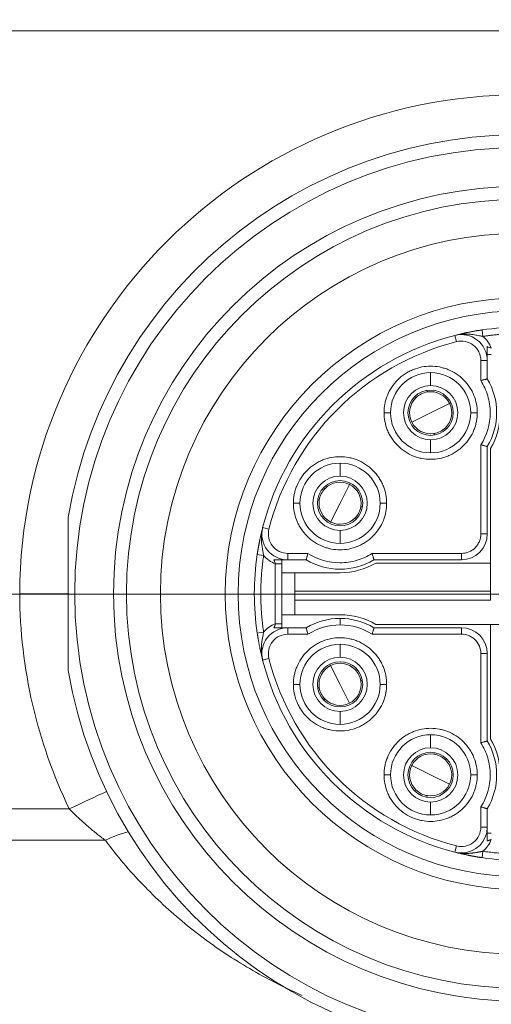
# Model space of a CAD drawing. Header units: millimetres. Extents: x 4 to 836, y 3 to 589.
# Tile 73 of 93: x 656.28 to 663.57, y 281.36 to 296.58. Entities that reach past the tile are written whole.
import ezdxf

# ---------------------------------------------------------------- set-up
doc = ezdxf.new("R2010")
doc.units = ezdxf.units.MM
doc.layers.add('1', color=7, linetype='Continuous', true_color=0xffffff)
doc.styles.add('ideas_simplex', font='simplex.shx')
doc.dimstyles.get("Standard").update_dxf_attribs({"dimtxt": 0.18, "dimasz": 0.18, "dimexe": 0.18, "dimexo": 0.0625, "dimgap": 0.09, "dimtad": 0, "dimtih": 1, "dimtoh": 1, "dimdec": 4, "dimzin": 0, "dimdsep": 46, "dimtxsty": 'Standard', "dimcen": 0.09, "dimadec": 0, "dimazin": 0, "dimtfac": 1, "dimtdec": 4, "dimtofl": 0, "dimtmove": 0, "dimatfit": 3, "dimfxl": 1, "dimtolj": 1, "dimtzin": 0, "dimarcsym": 0})

# ---------------------------------------------------------------- blocks, each defined once
blk = doc.blocks.new('_U4')
at = {"layer": '1', "color": 152, "lineweight": 13}
for p, q in [((647.53209, 368.0743), (622.796018, 368.0743)), ((682.020506, 287.698936), (622.796018, 287.698936))]:
    blk.add_line(p, q, dxfattribs=at)
at = {"layer": '1', "color": 27, "lineweight": 13}
blk.add_line((624.796018, 368.0743), (624.796018, 287.698936), dxfattribs=at)
at = {"layer": '1', "color": 87, "lineweight": 25}
for p, q in [((623.296018, 336.474118), (617.671018, 336.474118)), ((617.671018, 336.474118), (617.671018, 334.974118)), ((623.296018, 334.974118), (623.296018, 336.474118)), ((617.671018, 320.799118), (617.671018, 319.299118)), ((623.296018, 319.299118), (623.296018, 320.799118)), ((617.671018, 319.299118), (623.296018, 319.299118))]:
    blk.add_line(p, q, dxfattribs=at)
at = {"layer": '1', "color": 27, "lineweight": 18}
for points in [[(624.796018, 368.0743), (625.324999, 365.074302), (624.267037, 365.074298)], [(624.796018, 287.698936), (624.267037, 290.698934), (625.324999, 290.698938)]]:
    blk.add_solid(points, dxfattribs=at)
at = {"layer": '1', "color": 87, "linetype": 'Continuous', "lineweight": 25, "char_height": 3, "attachment_point": 7, "rotation": 90, "line_spacing_factor": 1.204819, "style": 'ideas_simplex'}
for s, insert in [('\\W1.1559;3.164', (623.142518, 320.746618)), ('\\W1.1919;80,4', (615.830018, 322.231618))]:
    blk.add_mtext(s, dxfattribs=dict(at, insert=insert))

msp = doc.modelspace()

# ---------------------------------------------------------------- linework, layer by layer
at = {"layer": '1', "color": 27, "linetype": 'Continuous', "lineweight": 18}
msp.add_line((656.085, 296.41), (692.478, 296.41), dxfattribs=at)
at = {"layer": '1', "color": 163, "linetype": 'Continuous', "lineweight": 13}
for p, q in [((663.106, 291.72), (663.106, 291.715)), ((663.007, 291.703), (663.032, 291.606)), ((663.406, 291.003), (663.406, 291.315)), ((663.506, 291.315), (663.406, 291.315)), ((662.631, 290.927), (662.631, 291.127)), ((661.911, 290.507), (662.011, 290.507)), ((663.351, 290.507), (663.251, 290.507)), ((662.631, 290.087), (662.631, 289.887)), ((663.406, 288.632), (663.406, 290.011)), ((661.231, 289.527), (661.231, 289.727)), ((660.511, 289.107), (660.611, 289.107)), ((661.951, 289.107), (661.851, 289.107)), ((660.035, 288.731), (660.132, 288.707)), ((661.231, 288.687), (661.231, 288.487)), ((663.406, 288.632), (663.506, 288.632)), ((660.423, 288.232), (660.423, 288.332)), ((660.423, 288.332), (660.735, 288.332)), ((661.727, 288.332), (663.106, 288.332)), ((663.106, 288.232), (663.106, 288.332)), ((660.231, 287.244), (660.231, 288.17)), ((661.231, 287.327), (661.231, 287.227)), ((660.423, 287.182), (660.423, 287.082)), ((663.106, 287.082), (663.106, 287.182)), ((660.735, 287.082), (660.423, 287.082)), ((663.106, 287.082), (661.727, 287.082)), ((661.231, 286.727), (661.231, 286.927)), ((660.035, 286.683), (660.132, 286.708)), ((663.406, 285.403), (663.406, 286.782)), ((663.506, 286.782), (663.406, 286.782)), ((660.511, 286.307), (660.611, 286.307)), ((661.951, 286.307), (661.851, 286.307)), ((661.231, 285.887), (661.231, 285.687)), ((662.631, 285.327), (662.631, 285.527)), ((661.911, 284.907), (662.011, 284.907)), ((663.351, 284.907), (663.251, 284.907)), ((662.631, 284.487), (662.631, 284.287)), ((663.406, 284.099), (663.406, 284.411)), ((663.506, 284.099), (663.406, 284.099)), ((663.007, 283.711), (663.032, 283.808))]:
    msp.add_line(p, q, dxfattribs=at)
at = {"layer": '1', "color": 163, "linetype": 'Continuous', "lineweight": 18}
for p, q in [((663.439, 291.688), (663.425, 291.787)), ((663.506, 291.031), (663.506, 291.315)), ((663.506, 288.632), (663.506, 289.983)), ((659.951, 288.314), (660.05, 288.299)), ((660.423, 288.232), (660.707, 288.232)), ((661.755, 288.232), (663.106, 288.232)), ((660.231, 288.17), (660.331, 288.17)), ((660.331, 287.244), (660.331, 288.17)), ((660.231, 287.244), (660.331, 287.244)), ((660.707, 287.182), (660.423, 287.182)), ((663.106, 287.182), (661.755, 287.182)), ((659.951, 287.1), (660.05, 287.115)), ((663.506, 285.431), (663.506, 286.782)), ((663.506, 284.099), (663.506, 284.383)), ((663.425, 283.627), (663.439, 283.726))]:
    msp.add_line(p, q, dxfattribs=at)
at = {"layer": '1', "color": 30, "linetype": 'Continuous', "lineweight": 13}
for p, q in [((662.631, 290.507), (662.922, 290.652)), ((662.631, 290.507), (662.341, 290.362)), ((661.231, 289.107), (661.377, 289.398)), ((661.231, 289.107), (661.086, 288.816)), ((661.231, 286.307), (661.086, 286.598)), ((661.231, 286.307), (661.377, 286.016)), ((662.631, 284.907), (662.341, 285.052)), ((662.631, 284.907), (662.922, 284.762))]:
    msp.add_line(p, q, dxfattribs=at)
at = {"layer": '1', "color": 30, "linetype": 'Continuous', "lineweight": 18}
for p, q in [((662.922, 290.652), (662.944, 290.664)), ((661.377, 289.398), (661.388, 289.42)), ((661.086, 286.598), (661.075, 286.62)), ((662.341, 285.052), (662.318, 285.064))]:
    msp.add_line(p, q, dxfattribs=at)
at = {"layer": '1', "color": 4, "linetype": 'Continuous', "lineweight": 18}
for p, q in [((663.556, 289.952), (663.556, 287.607)), ((661.786, 288.182), (663.556, 288.182)), ((660.531, 288.032), (660.331, 288.032)), ((660.531, 287.747), (660.531, 288.032)), ((660.531, 288.032), (661.231, 288.032)), ((663.556, 287.747), (660.531, 287.747)), ((660.531, 287.747), (660.531, 287.607)), ((660.531, 287.607), (663.556, 287.607)), ((660.531, 287.607), (660.531, 287.382)), ((660.331, 287.382), (660.531, 287.382)), ((660.531, 287.382), (661.231, 287.382)), ((661.786, 287.232), (664.131, 287.232)), ((663.556, 285.462), (663.556, 287.232))]:
    msp.add_line(p, q, dxfattribs=at)
at = {"layer": '1', "color": 27, "linetype": 'Continuous', "lineweight": 13}
for p, q in [((655.897, 284.381), (657.048, 284.381)), ((657.605, 283.895), (655.906, 283.895))]:
    msp.add_line(p, q, dxfattribs=at)
msp.add_circle((664.031, 287.707), 6.9, dxfattribs=at)
at = {"layer": '1', "color": 27, "linetype": 'Continuous', "lineweight": 18}
for radius in [6.3, 6.1, 5.575, 4.575, 4.375]:
    msp.add_circle((664.031, 287.707), radius, dxfattribs=at)
at = {"layer": '1', "color": 27, "linetype": 'Continuous', "lineweight": 13}
for centre, start, end in [((664.031, 287.672), 0.258, 179.742), ((664.031, 287.742), 180.258, 205.7018)]:
    msp.add_arc(centre, 7.75, start, end, dxfattribs=at)
at = {"layer": '1', "color": 27, "linetype": 'Continuous', "lineweight": 18}
msp.add_arc((664.031, 287.707), 7.1, 189.6276, 170.3724, dxfattribs=at)
at = {"layer": '1', "color": 163, "linetype": 'Continuous', "lineweight": 18}
for centre, radius, start, end in [((664.031, 287.707), 4.125, 90, 98.4568), ((664.031, 287.707), 4.125, 104.3782, 165.6218), ((663.106, 291.315), 0.4, 360, 104.3782), ((662.631, 290.507), 0.62, 90, 180), ((662.631, 290.507), 0.62, 0, 90), ((662.631, 290.507), 1.02, 329.0753, 30.9247), ((662.631, 290.507), 0.42, 90, 270), ((662.631, 290.507), 0.35, 90, 270), ((662.631, 290.507), 0.42, 270, 90), ((662.631, 290.507), 0.35, 270, 90), ((662.631, 290.507), 0.62, 180, 270), ((662.631, 290.507), 0.62, 270, 0), ((661.231, 289.107), 0.62, 90, 180), ((661.231, 289.107), 0.62, 0, 90), ((661.231, 289.107), 0.42, 90, 270), ((661.231, 289.107), 0.35, 90, 270), ((661.231, 289.107), 0.42, 270, 90), ((661.231, 289.107), 0.35, 270, 90), ((661.231, 289.107), 0.62, 180, 270), ((661.231, 289.107), 0.62, 270, 0), ((660.423, 288.632), 0.4, 165.6218, 270), ((663.106, 288.632), 0.4, 270, 360), ((664.031, 287.707), 4.125, 171.5432, 188.4568), ((661.231, 289.107), 1.02, 239.0753, 300.9247), ((661.231, 286.307), 1.02, 90, 120.9247), ((661.231, 286.307), 1.02, 59.0753, 90), ((660.423, 286.782), 0.4, 90, 194.3782), ((663.106, 286.782), 0.4, 360, 90), ((661.231, 286.307), 0.62, 90, 180), ((661.231, 286.307), 0.62, 0, 90), ((661.231, 286.307), 0.42, 90, 270), ((661.231, 286.307), 0.42, 270, 90), ((664.031, 287.707), 4.125, 194.3782, 255.6218), ((661.231, 286.307), 0.35, 90, 270), ((661.231, 286.307), 0.35, 270, 90), ((661.231, 286.307), 0.62, 180, 270), ((661.231, 286.307), 0.62, 270, 0), ((662.631, 284.907), 0.62, 90, 180), ((662.631, 284.907), 0.62, 0, 90), ((662.631, 284.907), 0.42, 90, 270), ((662.631, 284.907), 0.42, 270, 90), ((662.631, 284.907), 1.02, 329.0753, 30.9247), ((662.631, 284.907), 0.35, 90, 270), ((662.631, 284.907), 0.35, 270, 90), ((662.631, 284.907), 0.62, 180, 270), ((662.631, 284.907), 0.62, 270, 0), ((663.106, 284.099), 0.4, 270, 360), ((663.106, 284.099), 0.4, 255.6218, 270), ((664.031, 287.707), 4.125, 261.5432, 270)]:
    msp.add_arc(centre, radius, start, end, dxfattribs=at)
at = {"layer": '1', "color": 163, "linetype": 'Continuous', "lineweight": 13}
for centre, radius, start, end in [((664.031, 287.707), 4.025, 104.3782, 165.6218), ((663.106, 291.315), 0.3, 360, 104.3782), ((660.423, 286.782), 0.3, 90, 194.3782), ((664.031, 287.707), 4.025, 194.3782, 255.6218)]:
    msp.add_arc(centre, radius, start, end, dxfattribs=at)
at = {"layer": '1', "color": 30, "linetype": 'Continuous', "lineweight": 18}
for centre, start, end in [((662.631, 290.507), 98.6448, 134.4853), ((662.631, 290.507), 26.5651, 98.6448), ((662.631, 290.507), 134.4853, 206.5651), ((662.631, 290.507), 314.4853, 26.5651), ((662.631, 290.507), 206.5651, 278.6448), ((662.631, 290.507), 278.6448, 314.4853), ((661.231, 289.107), 135.5147, 171.3552), ((661.231, 289.107), 63.4349, 135.5147), ((661.231, 289.107), 351.3552, 63.4349), ((661.231, 289.107), 171.3552, 243.4349), ((661.231, 289.107), 315.5147, 351.3552), ((661.231, 289.107), 243.4349, 315.5147), ((661.231, 286.307), 116.5651, 188.6448), ((661.231, 286.307), 44.4853, 116.5651), ((661.231, 286.307), 8.6448, 44.4853), ((661.231, 286.307), 188.6448, 224.4853), ((661.231, 286.307), 296.5651, 8.6448), ((661.231, 286.307), 224.4853, 296.5651), ((662.631, 284.907), 81.3552, 153.4349), ((662.631, 284.907), 45.5147, 81.3552), ((662.631, 284.907), 153.4349, 225.5147), ((662.631, 284.907), 333.4349, 45.5147), ((662.631, 284.907), 261.3552, 333.4349), ((662.631, 284.907), 225.5147, 261.3552)]:
    msp.add_arc(centre, 0.325, start, end, dxfattribs=at)
at = {"layer": '1', "color": 4, "linetype": 'Continuous', "lineweight": 18}
for centre, start, end in [((662.606, 290.507), 329.7274, 360), ((661.231, 289.132), 270, 300.2726), ((661.231, 286.282), 59.7274, 90), ((662.606, 284.907), 360, 30.2726)]:
    msp.add_arc(centre, 1.1, start, end, dxfattribs=at)
at = {"layer": '1', "color": 27, "linetype": 'Continuous', "lineweight": 13}
for centre, major_axis, ratio, start_param, end_param in [((657.048, 284.346), (-0.901, -0.434), 0.03145, 4.004741, 4.697253), ((657.605, 283.375), (0.829, 0.559), 0.4511, 0.852454, 1.275562)]:
    msp.add_ellipse(centre, major_axis=major_axis, ratio=ratio, start_param=start_param, end_param=end_param, dxfattribs=at)
at = {"layer": '1', "color": 163, "linetype": 'Continuous', "lineweight": 18}
for points, knots in [([(663.007, 291.703), (663.014, 291.705), (663.028, 291.708), (663.05, 291.714), (663.07, 291.718), (663.089, 291.723), (663.108, 291.727), (663.125, 291.731), (663.142, 291.735), (663.157, 291.738), (663.172, 291.742), (663.186, 291.745), (663.202, 291.748), (663.219, 291.751), (663.238, 291.755), (663.258, 291.759), (663.277, 291.762), (663.296, 291.766), (663.315, 291.769), (663.333, 291.773), (663.352, 291.776), (663.37, 291.779), (663.389, 291.782), (663.407, 291.784), (663.419, 291.786), (663.425, 291.787)], [0, 0, 0, 0, 0.059317, 0.115844, 0.169584, 0.220541, 0.268722, 0.314133, 0.356781, 0.396676, 0.43383, 0.468256, 0.499972, 0.546812, 0.592509, 0.637114, 0.680683, 0.723276, 0.764957, 0.805793, 0.845858, 0.885228, 0.923985, 0.962213, 1, 1, 1, 1]), ([(663.106, 291.72), (663.106, 291.72), (663.106, 291.72), (663.106, 291.72), (663.106, 291.72), (663.107, 291.72), (663.107, 291.72), (663.108, 291.72), (663.11, 291.72), (663.113, 291.72), (663.12, 291.721), (663.134, 291.722), (663.161, 291.723), (663.194, 291.722), (663.23, 291.721), (663.259, 291.718), (663.291, 291.714), (663.327, 291.709), (663.366, 291.702), (663.397, 291.696), (663.419, 291.692), (663.429, 291.69), (663.434, 291.689), (663.437, 291.689), (663.439, 291.688), (663.439, 291.688)], [0, 0, 0, 0, 0.000142, 0.000283, 0.000567, 0.001134, 0.002267, 0.004533, 0.009062, 0.018107, 0.036142, 0.071991, 0.142847, 0.281165, 0.376962, 0.46416, 0.543496, 0.66676, 0.784155, 0.895314, 0.948474, 0.974441, 0.987272, 0.993649, 1, 1, 1, 1]), ([(663.506, 291.529), (663.506, 291.491), (663.506, 291.455), (663.506, 291.402), (663.506, 291.385), (663.506, 291.35), (663.506, 291.333), (663.506, 291.315)], [0, 0, 0, 0, 0.5, 0.5, 0.75, 0.75, 1, 1, 1, 1]), ([(663.406, 291.003), (663.413, 291.005), (663.419, 291.007), (663.432, 291.01), (663.438, 291.012), (663.45, 291.015), (663.456, 291.017), (663.467, 291.02), (663.472, 291.022), (663.481, 291.024), (663.485, 291.025), (663.493, 291.027), (663.496, 291.028), (663.501, 291.03), (663.503, 291.03), (663.506, 291.031), (663.506, 291.031), (663.506, 291.031)], [0, 0, 0, 0, 0.12517, 0.12517, 0.25034, 0.25034, 0.37551, 0.37551, 0.500679, 0.500679, 0.625849, 0.625849, 0.751019, 0.751019, 0.876189, 0.876189, 1, 1, 1, 1]), ([(663.406, 290.011), (663.413, 290.009), (663.419, 290.008), (663.432, 290.004), (663.438, 290.002), (663.45, 289.999), (663.456, 289.997), (663.467, 289.994), (663.472, 289.992), (663.481, 289.99), (663.485, 289.989), (663.493, 289.987), (663.496, 289.986), (663.501, 289.984), (663.503, 289.984), (663.506, 289.983), (663.506, 289.983), (663.506, 289.983)], [0, 0, 0, 0, 0.12517, 0.12517, 0.25034, 0.25034, 0.37551, 0.37551, 0.500679, 0.500679, 0.625849, 0.625849, 0.751019, 0.751019, 0.876189, 0.876189, 1, 1, 1, 1]), ([(659.951, 288.314), (659.952, 288.317), (659.953, 288.323), (659.954, 288.333), (659.956, 288.343), (659.957, 288.353), (659.959, 288.363), (659.96, 288.373), (659.962, 288.383), (659.964, 288.393), (659.965, 288.403), (659.967, 288.413), (659.969, 288.423), (659.971, 288.434), (659.973, 288.444), (659.974, 288.454), (659.976, 288.465), (659.978, 288.475), (659.98, 288.486), (659.982, 288.496), (659.985, 288.507), (659.987, 288.517), (659.989, 288.528), (659.992, 288.542), (659.995, 288.561), (660, 288.584), (660.006, 288.609), (660.012, 288.636), (660.019, 288.666), (660.027, 288.698), (660.033, 288.72), (660.035, 288.731)], [0, 0, 0, 0, 0.020548, 0.041216, 0.062019, 0.082972, 0.104088, 0.125381, 0.146866, 0.168555, 0.19046, 0.212594, 0.23497, 0.257598, 0.28049, 0.303656, 0.327108, 0.350855, 0.374907, 0.399274, 0.423963, 0.448985, 0.474347, 0.500057, 0.551029, 0.608744, 0.673259, 0.744616, 0.822843, 0.907966, 1, 1, 1, 1]), ([(660.05, 288.299), (660.039, 288.356), (660.026, 288.422), (660.015, 288.542), (660.014, 288.593), (660.02, 288.645)], [0, 0, 0, 0, 0.60877, 0.60877, 1, 1, 1, 1]), ([(660.209, 288.232), (660.247, 288.232), (660.283, 288.232), (660.336, 288.232), (660.354, 288.232), (660.388, 288.232), (660.406, 288.232), (660.423, 288.232)], [0, 0, 0, 0, 0.5, 0.5, 0.75, 0.75, 1, 1, 1, 1]), ([(660.735, 288.332), (660.734, 288.326), (660.732, 288.319), (660.728, 288.307), (660.726, 288.3), (660.723, 288.288), (660.721, 288.283), (660.718, 288.272), (660.717, 288.267), (660.714, 288.257), (660.713, 288.253), (660.711, 288.246), (660.71, 288.242), (660.709, 288.237), (660.708, 288.235), (660.707, 288.233), (660.707, 288.232), (660.707, 288.232)], [0, 0, 0, 0, 0.12517, 0.12517, 0.25034, 0.25034, 0.37551, 0.37551, 0.500679, 0.500679, 0.625849, 0.625849, 0.751019, 0.751019, 0.876189, 0.876189, 1, 1, 1, 1]), ([(661.755, 288.232), (661.755, 288.232), (661.755, 288.233), (661.755, 288.235), (661.754, 288.237), (661.753, 288.242), (661.752, 288.246), (661.75, 288.253), (661.748, 288.257), (661.746, 288.267), (661.744, 288.272), (661.741, 288.283), (661.74, 288.288), (661.736, 288.3), (661.734, 288.307), (661.731, 288.319), (661.729, 288.326), (661.727, 288.332)], [0, 0, 0, 0, 0.120316, 0.120316, 0.245985, 0.245985, 0.371654, 0.371654, 0.497324, 0.497324, 0.622993, 0.622993, 0.748662, 0.748662, 0.874331, 0.874331, 1, 1, 1, 1]), ([(660.209, 287.182), (660.247, 287.182), (660.283, 287.182), (660.336, 287.182), (660.354, 287.182), (660.388, 287.182), (660.406, 287.182), (660.423, 287.182)], [0, 0, 0, 0, 0.5, 0.5, 0.75, 0.75, 1, 1, 1, 1]), ([(660.735, 287.082), (660.734, 287.088), (660.732, 287.095), (660.728, 287.108), (660.726, 287.114), (660.723, 287.126), (660.721, 287.131), (660.718, 287.142), (660.717, 287.147), (660.714, 287.157), (660.713, 287.161), (660.711, 287.168), (660.71, 287.172), (660.709, 287.177), (660.708, 287.179), (660.707, 287.181), (660.707, 287.182), (660.707, 287.182)], [0, 0, 0, 0, 0.125169, 0.125169, 0.250337, 0.250337, 0.375506, 0.375506, 0.500675, 0.500675, 0.625843, 0.625843, 0.751012, 0.751012, 0.876181, 0.876181, 1, 1, 1, 1]), ([(661.727, 287.082), (661.729, 287.088), (661.731, 287.095), (661.734, 287.108), (661.736, 287.114), (661.74, 287.126), (661.741, 287.131), (661.744, 287.142), (661.746, 287.147), (661.748, 287.157), (661.75, 287.161), (661.752, 287.168), (661.753, 287.172), (661.754, 287.177), (661.755, 287.179), (661.755, 287.181), (661.755, 287.182), (661.755, 287.182)], [0, 0, 0, 0, 0.125168, 0.125168, 0.250336, 0.250336, 0.375504, 0.375504, 0.500672, 0.500672, 0.62584, 0.62584, 0.751008, 0.751008, 0.876177, 0.876177, 1, 1, 1, 1]), ([(660.035, 286.683), (660.034, 286.69), (660.03, 286.704), (660.025, 286.725), (660.02, 286.746), (660.015, 286.765), (660.011, 286.783), (660.007, 286.801), (660.003, 286.817), (660, 286.833), (659.997, 286.848), (659.994, 286.862), (659.991, 286.877), (659.987, 286.895), (659.983, 286.914), (659.979, 286.933), (659.976, 286.953), (659.972, 286.972), (659.969, 286.99), (659.966, 287.009), (659.963, 287.028), (659.96, 287.046), (659.957, 287.064), (659.954, 287.082), (659.952, 287.094), (659.951, 287.1)], [0, 0, 0, 0, 0.059317, 0.115844, 0.169584, 0.220541, 0.268722, 0.314133, 0.356781, 0.396676, 0.43383, 0.468256, 0.499972, 0.546812, 0.592509, 0.637114, 0.680683, 0.723276, 0.764957, 0.805793, 0.845858, 0.885228, 0.923985, 0.962213, 1, 1, 1, 1]), ([(660.035, 286.683), (660.015, 286.763), (660.012, 286.845), (660.025, 286.991), (660.039, 287.057), (660.05, 287.115)], [0, 0, 0, 0, 0.5, 0.5, 1, 1, 1, 1]), ([(663.406, 285.403), (663.413, 285.405), (663.419, 285.407), (663.432, 285.41), (663.438, 285.412), (663.45, 285.415), (663.456, 285.417), (663.467, 285.42), (663.472, 285.422), (663.481, 285.424), (663.485, 285.425), (663.493, 285.427), (663.496, 285.428), (663.501, 285.43), (663.503, 285.43), (663.506, 285.431), (663.506, 285.431), (663.506, 285.431)], [0, 0, 0, 0, 0.12517, 0.12517, 0.25034, 0.25034, 0.37551, 0.37551, 0.500679, 0.500679, 0.625849, 0.625849, 0.751019, 0.751019, 0.876189, 0.876189, 1, 1, 1, 1]), ([(663.406, 284.411), (663.413, 284.409), (663.419, 284.408), (663.432, 284.404), (663.438, 284.402), (663.45, 284.399), (663.456, 284.397), (663.467, 284.394), (663.472, 284.392), (663.481, 284.39), (663.485, 284.389), (663.493, 284.387), (663.496, 284.386), (663.501, 284.384), (663.503, 284.384), (663.506, 284.383), (663.506, 284.383), (663.506, 284.383)], [0, 0, 0, 0, 0.12517, 0.12517, 0.25034, 0.25034, 0.37551, 0.37551, 0.500679, 0.500679, 0.625849, 0.625849, 0.751019, 0.751019, 0.876189, 0.876189, 1, 1, 1, 1]), ([(663.506, 283.885), (663.506, 283.923), (663.506, 283.959), (663.506, 284.012), (663.506, 284.029), (663.506, 284.064), (663.506, 284.081), (663.506, 284.099)], [0, 0, 0, 0, 0.5, 0.5, 0.75, 0.75, 1, 1, 1, 1]), ([(663.425, 283.627), (663.421, 283.627), (663.415, 283.628), (663.405, 283.63), (663.395, 283.631), (663.385, 283.633), (663.375, 283.634), (663.365, 283.636), (663.355, 283.638), (663.345, 283.639), (663.335, 283.641), (663.325, 283.643), (663.315, 283.645), (663.305, 283.647), (663.294, 283.648), (663.284, 283.65), (663.273, 283.652), (663.263, 283.654), (663.253, 283.656), (663.242, 283.658), (663.231, 283.66), (663.221, 283.662), (663.21, 283.665), (663.196, 283.667), (663.178, 283.671), (663.155, 283.676), (663.129, 283.682), (663.102, 283.688), (663.072, 283.695), (663.04, 283.703), (663.018, 283.708), (663.007, 283.711)], [0, 0, 0, 0, 0.020548, 0.041216, 0.062019, 0.082972, 0.104088, 0.125381, 0.146866, 0.168555, 0.19046, 0.212594, 0.23497, 0.257598, 0.28049, 0.303656, 0.327108, 0.350855, 0.374907, 0.399274, 0.423963, 0.448985, 0.474347, 0.500057, 0.551029, 0.608744, 0.673259, 0.744616, 0.822843, 0.907966, 1, 1, 1, 1])]:
    msp.add_open_spline(points, degree=3, knots=knots, dxfattribs=at)
at = {"layer": '1', "color": 163, "linetype": 'Continuous', "lineweight": 13}
for points, weights in [([(663.439, 291.688), (663.635, 291.717), (663.833, 291.732), (664.031, 291.732)], [1, 0.998185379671, 0.998185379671, 1]), ([(664.623, 283.726), (664.23, 283.667), (663.832, 283.667), (663.439, 283.726)], [1, 0.9927513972, 0.9927513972, 1])]:
    msp.add_rational_spline(points, weights, degree=3, dxfattribs=at)
at = {"layer": '1', "color": 163, "linetype": 'Continuous', "lineweight": 18}
for points in [[(663.439, 291.688), (663.496, 291.638), (663.539, 291.577), (663.568, 291.507)], [(663.568, 291.507), (663.548, 291.513), (663.527, 291.521), (663.506, 291.529)], [(663.506, 291.407), (663.526, 291.407), (663.547, 291.407), (663.568, 291.407)], [(660.231, 288.17), (660.161, 288.199), (660.101, 288.242), (660.05, 288.299)], [(660.331, 288.17), (660.331, 288.191), (660.331, 288.212), (660.331, 288.232)], [(660.05, 287.115), (660.101, 287.172), (660.161, 287.215), (660.231, 287.244)], [(660.231, 287.244), (660.225, 287.223), (660.218, 287.203), (660.209, 287.182)], [(660.331, 287.182), (660.331, 287.202), (660.331, 287.223), (660.331, 287.244)], [(661.231, 287.227), (661.052, 287.226), (660.887, 287.178), (660.735, 287.082)], [(661.727, 287.082), (661.576, 287.178), (661.41, 287.226), (661.231, 287.227)], [(663.568, 284.007), (663.547, 284.007), (663.526, 284.007), (663.506, 284.007)], [(663.568, 283.907), (663.539, 283.837), (663.496, 283.776), (663.439, 283.726)]]:
    msp.add_open_spline(points, degree=3, dxfattribs=at)
at = {"layer": '1', "color": 163, "linetype": 'Continuous', "lineweight": 13}
for points, knots in [([(661.911, 290.507), (661.911, 290.553), (661.918, 290.62), (661.933, 290.686), (661.946, 290.729), (661.953, 290.749), (661.998, 290.864), (662.052, 290.946), (662.157, 291.051), (662.214, 291.098), (662.277, 291.134), (662.321, 291.157), (662.345, 291.168), (662.451, 291.21), (662.54, 291.227), (662.677, 291.227), (662.744, 291.221), (662.81, 291.205), (662.853, 291.192), (662.873, 291.186), (662.988, 291.14), (663.07, 291.086), (663.175, 290.981), (663.222, 290.924), (663.259, 290.861), (663.281, 290.818), (663.292, 290.793), (663.334, 290.687), (663.351, 290.599), (663.351, 290.507)], [0, 0, 0, 0, 0.0625, 0.09375, 0.09375, 0.125, 0.125, 0.25, 0.25, 0.3125, 0.34375, 0.34375, 0.375, 0.375, 0.5, 0.5, 0.5625, 0.59375, 0.59375, 0.625, 0.625, 0.75, 0.75, 0.8125, 0.84375, 0.84375, 0.875, 0.875, 1, 1, 1, 1]), ([(663.406, 290.011), (663.503, 290.162), (663.551, 290.328), (663.551, 290.552), (663.548, 290.596), (663.535, 290.684), (663.525, 290.729), (663.488, 290.853), (663.453, 290.93), (663.406, 291.003)], [0, 0, 0, 0, 0.5, 0.5, 0.625, 0.625, 0.75, 0.75, 1, 1, 1, 1]), ([(663.351, 290.507), (663.351, 290.461), (663.345, 290.394), (663.329, 290.328), (663.316, 290.285), (663.31, 290.265), (663.264, 290.15), (663.21, 290.068), (663.105, 289.963), (663.049, 289.917), (662.985, 289.88), (662.942, 289.857), (662.917, 289.846), (662.811, 289.804), (662.722, 289.787), (662.586, 289.787), (662.518, 289.793), (662.453, 289.809), (662.409, 289.822), (662.389, 289.828), (662.274, 289.874), (662.192, 289.928), (662.087, 290.033), (662.041, 290.09), (662.004, 290.153), (661.981, 290.196), (661.97, 290.221), (661.928, 290.327), (661.911, 290.415), (661.911, 290.507)], [0, 0, 0, 0, 0.0625, 0.09375, 0.09375, 0.125, 0.125, 0.25, 0.25, 0.3125, 0.34375, 0.34375, 0.375, 0.375, 0.5, 0.5, 0.5625, 0.59375, 0.59375, 0.625, 0.625, 0.75, 0.75, 0.8125, 0.84375, 0.84375, 0.875, 0.875, 1, 1, 1, 1]), ([(660.511, 289.107), (660.511, 289.153), (660.518, 289.22), (660.533, 289.286), (660.546, 289.329), (660.553, 289.349), (660.598, 289.464), (660.652, 289.546), (660.757, 289.651), (660.814, 289.698), (660.877, 289.734), (660.921, 289.757), (660.945, 289.768), (661.051, 289.81), (661.14, 289.827), (661.277, 289.827), (661.344, 289.821), (661.41, 289.805), (661.453, 289.792), (661.473, 289.786), (661.588, 289.74), (661.67, 289.686), (661.775, 289.581), (661.822, 289.524), (661.859, 289.461), (661.881, 289.418), (661.892, 289.393), (661.934, 289.287), (661.951, 289.199), (661.951, 289.107)], [0, 0, 0, 0, 0.0625, 0.09375, 0.09375, 0.125, 0.125, 0.25, 0.25, 0.3125, 0.34375, 0.34375, 0.375, 0.375, 0.5, 0.5, 0.5625, 0.59375, 0.59375, 0.625, 0.625, 0.75, 0.75, 0.8125, 0.84375, 0.84375, 0.875, 0.875, 1, 1, 1, 1]), ([(661.951, 289.107), (661.951, 289.061), (661.945, 288.994), (661.929, 288.928), (661.916, 288.885), (661.91, 288.865), (661.864, 288.75), (661.81, 288.668), (661.705, 288.563), (661.649, 288.517), (661.585, 288.48), (661.542, 288.457), (661.517, 288.446), (661.411, 288.404), (661.322, 288.387), (661.186, 288.387), (661.118, 288.393), (661.053, 288.409), (661.009, 288.422), (660.989, 288.428), (660.874, 288.474), (660.792, 288.528), (660.687, 288.633), (660.641, 288.69), (660.604, 288.753), (660.581, 288.796), (660.57, 288.821), (660.528, 288.927), (660.511, 289.015), (660.511, 289.107)], [0, 0, 0, 0, 0.0625, 0.09375, 0.09375, 0.125, 0.125, 0.25, 0.25, 0.3125, 0.34375, 0.34375, 0.375, 0.375, 0.5, 0.5, 0.5625, 0.59375, 0.59375, 0.625, 0.625, 0.75, 0.75, 0.8125, 0.84375, 0.84375, 0.875, 0.875, 1, 1, 1, 1]), ([(660.132, 288.707), (660.121, 288.662), (660.12, 288.616), (660.138, 288.527), (660.158, 288.484), (660.214, 288.412), (660.25, 288.383), (660.332, 288.342), (660.376, 288.332), (660.423, 288.332)], [0, 0, 0, 0, 0.25, 0.25, 0.5, 0.5, 0.75, 0.75, 1, 1, 1, 1]), ([(663.106, 288.332), (663.189, 288.332), (663.261, 288.363), (663.333, 288.434), (663.352, 288.458), (663.367, 288.484), (663.377, 288.502), (663.382, 288.513), (663.399, 288.557), (663.406, 288.593), (663.406, 288.632)], [0, 0, 0, 0, 0.5, 0.5, 0.625, 0.6875, 0.6875, 0.75, 0.75, 1, 1, 1, 1]), ([(660.735, 288.332), (660.886, 288.235), (661.053, 288.187), (661.276, 288.187), (661.32, 288.19), (661.408, 288.203), (661.454, 288.213), (661.577, 288.25), (661.654, 288.286), (661.727, 288.332)], [0, 0, 0, 0, 0.5, 0.5, 0.625, 0.625, 0.75, 0.75, 1, 1, 1, 1]), ([(660.511, 286.307), (660.511, 286.353), (660.518, 286.42), (660.533, 286.486), (660.546, 286.529), (660.553, 286.549), (660.598, 286.664), (660.652, 286.746), (660.757, 286.851), (660.814, 286.898), (660.877, 286.934), (660.921, 286.957), (660.945, 286.968), (661.051, 287.01), (661.14, 287.027), (661.277, 287.027), (661.344, 287.021), (661.41, 287.005), (661.453, 286.992), (661.473, 286.986), (661.588, 286.94), (661.67, 286.886), (661.775, 286.781), (661.822, 286.724), (661.859, 286.661), (661.881, 286.618), (661.892, 286.593), (661.934, 286.487), (661.951, 286.399), (661.951, 286.307)], [0, 0, 0, 0, 0.0625, 0.09375, 0.09375, 0.125, 0.125, 0.25, 0.25, 0.3125, 0.34375, 0.34375, 0.375, 0.375, 0.5, 0.5, 0.5625, 0.59375, 0.59375, 0.625, 0.625, 0.75, 0.75, 0.8125, 0.84375, 0.84375, 0.875, 0.875, 1, 1, 1, 1]), ([(663.406, 286.782), (663.406, 286.864), (663.375, 286.937), (663.304, 287.009), (663.281, 287.028), (663.254, 287.043), (663.236, 287.053), (663.225, 287.057), (663.182, 287.075), (663.145, 287.082), (663.106, 287.082)], [0, 0, 0, 0, 0.5, 0.5, 0.625, 0.6875, 0.6875, 0.75, 0.75, 1, 1, 1, 1]), ([(661.951, 286.307), (661.951, 286.261), (661.945, 286.194), (661.929, 286.128), (661.916, 286.085), (661.91, 286.065), (661.864, 285.95), (661.81, 285.868), (661.705, 285.763), (661.649, 285.717), (661.585, 285.68), (661.542, 285.657), (661.517, 285.646), (661.411, 285.604), (661.322, 285.587), (661.186, 285.587), (661.118, 285.593), (661.053, 285.609), (661.009, 285.622), (660.989, 285.628), (660.874, 285.674), (660.792, 285.728), (660.687, 285.833), (660.641, 285.89), (660.604, 285.953), (660.581, 285.996), (660.57, 286.021), (660.528, 286.127), (660.511, 286.215), (660.511, 286.307)], [0, 0, 0, 0, 0.0625, 0.09375, 0.09375, 0.125, 0.125, 0.25, 0.25, 0.3125, 0.34375, 0.34375, 0.375, 0.375, 0.5, 0.5, 0.5625, 0.59375, 0.59375, 0.625, 0.625, 0.75, 0.75, 0.8125, 0.84375, 0.84375, 0.875, 0.875, 1, 1, 1, 1]), ([(661.911, 284.907), (661.911, 284.953), (661.918, 285.02), (661.933, 285.086), (661.946, 285.129), (661.953, 285.149), (661.998, 285.264), (662.052, 285.346), (662.157, 285.451), (662.214, 285.498), (662.277, 285.534), (662.321, 285.557), (662.345, 285.568), (662.451, 285.61), (662.54, 285.627), (662.677, 285.627), (662.744, 285.621), (662.81, 285.605), (662.853, 285.592), (662.873, 285.586), (662.988, 285.54), (663.07, 285.486), (663.175, 285.381), (663.222, 285.324), (663.259, 285.261), (663.281, 285.218), (663.292, 285.193), (663.334, 285.087), (663.351, 284.999), (663.351, 284.907)], [0, 0, 0, 0, 0.0625, 0.09375, 0.09375, 0.125, 0.125, 0.25, 0.25, 0.3125, 0.34375, 0.34375, 0.375, 0.375, 0.5, 0.5, 0.5625, 0.59375, 0.59375, 0.625, 0.625, 0.75, 0.75, 0.8125, 0.84375, 0.84375, 0.875, 0.875, 1, 1, 1, 1]), ([(663.406, 284.411), (663.503, 284.562), (663.551, 284.728), (663.551, 284.952), (663.548, 284.996), (663.535, 285.084), (663.525, 285.129), (663.488, 285.253), (663.453, 285.33), (663.406, 285.403)], [0, 0, 0, 0, 0.5, 0.5, 0.625, 0.625, 0.75, 0.75, 1, 1, 1, 1]), ([(663.351, 284.907), (663.351, 284.861), (663.345, 284.794), (663.329, 284.728), (663.316, 284.685), (663.31, 284.665), (663.264, 284.55), (663.21, 284.468), (663.105, 284.363), (663.049, 284.317), (662.985, 284.28), (662.942, 284.257), (662.917, 284.246), (662.811, 284.204), (662.722, 284.187), (662.586, 284.187), (662.518, 284.193), (662.453, 284.209), (662.409, 284.222), (662.389, 284.228), (662.274, 284.274), (662.192, 284.328), (662.087, 284.433), (662.041, 284.49), (662.004, 284.553), (661.981, 284.596), (661.97, 284.621), (661.928, 284.727), (661.911, 284.815), (661.911, 284.907)], [0, 0, 0, 0, 0.0625, 0.09375, 0.09375, 0.125, 0.125, 0.25, 0.25, 0.3125, 0.34375, 0.34375, 0.375, 0.375, 0.5, 0.5, 0.5625, 0.59375, 0.59375, 0.625, 0.625, 0.75, 0.75, 0.8125, 0.84375, 0.84375, 0.875, 0.875, 1, 1, 1, 1]), ([(663.032, 283.808), (663.076, 283.797), (663.123, 283.796), (663.212, 283.814), (663.254, 283.834), (663.326, 283.889), (663.355, 283.926), (663.396, 284.008), (663.406, 284.052), (663.406, 284.099)], [0, 0, 0, 0, 0.25, 0.25, 0.5, 0.5, 0.75, 0.75, 1, 1, 1, 1])]:
    msp.add_open_spline(points, degree=3, knots=knots, dxfattribs=at)
at = {"layer": '1', "color": 30, "linetype": 'Continuous', "lineweight": 18}
for points in [[(662.574, 290.845), (662.577, 290.84), (662.58, 290.834), (662.582, 290.828)], [(662.404, 290.739), (662.4, 290.746), (662.397, 290.753), (662.393, 290.76)], [(662.859, 290.275), (662.862, 290.268), (662.866, 290.261), (662.869, 290.254)], [(662.689, 290.169), (662.686, 290.174), (662.683, 290.18), (662.68, 290.186)], [(660.977, 289.346), (660.984, 289.342), (660.992, 289.339), (660.999, 289.335)], [(660.91, 289.156), (660.904, 289.159), (660.899, 289.162), (660.893, 289.164)], [(661.553, 289.058), (661.558, 289.055), (661.564, 289.053), (661.569, 289.05)], [(661.486, 288.868), (661.478, 288.872), (661.471, 288.876), (661.463, 288.879)], [(661.463, 286.535), (661.47, 286.538), (661.476, 286.541), (661.483, 286.544)], [(660.892, 286.249), (660.898, 286.252), (660.904, 286.255), (660.91, 286.258)], [(661.57, 286.365), (661.564, 286.362), (661.558, 286.359), (661.553, 286.356)], [(660.999, 286.079), (660.993, 286.076), (660.986, 286.073), (660.98, 286.07)], [(662.68, 285.228), (662.683, 285.235), (662.686, 285.241), (662.69, 285.247)], [(662.87, 285.161), (662.866, 285.154), (662.863, 285.146), (662.859, 285.139)], [(662.392, 284.653), (662.396, 284.66), (662.4, 284.668), (662.404, 284.675)], [(662.582, 284.586), (662.579, 284.579), (662.576, 284.573), (662.573, 284.567)]]:
    msp.add_open_spline(points, degree=3, dxfattribs=at)
at = {"layer": '1', "color": 27, "linetype": 'Continuous', "lineweight": 18}
for points, knots in [([(657.031, 286.52), (657.031, 286.52), (657.031, 286.52), (657.031, 286.522), (657.031, 286.523), (657.031, 286.528), (657.031, 286.532), (657.031, 286.542), (657.031, 286.547), (657.031, 286.558), (657.031, 286.563), (657.031, 286.58), (657.031, 286.592), (657.031, 286.616), (657.031, 286.628), (657.031, 286.665), (657.031, 286.689), (657.031, 286.739), (657.031, 286.764), (657.031, 286.84), (657.031, 286.891), (657.031, 286.992), (657.031, 287.044), (657.031, 287.197), (657.031, 287.299), (657.031, 287.503), (657.031, 287.707), (657.031, 287.911), (657.031, 288.115), (657.031, 288.217), (657.031, 288.37), (657.031, 288.421), (657.031, 288.497), (657.031, 288.522), (657.031, 288.573), (657.031, 288.599), (657.031, 288.65), (657.031, 288.675), (657.031, 288.725), (657.031, 288.75), (657.031, 288.787), (657.031, 288.799), (657.031, 288.823), (657.031, 288.835), (657.031, 288.852), (657.031, 288.857), (657.031, 288.868), (657.031, 288.873), (657.031, 288.882), (657.031, 288.886), (657.031, 288.891), (657.031, 288.892), (657.031, 288.894), (657.031, 288.894), (657.031, 288.894)], [0, 0, 0, 0, 0.003713, 0.003713, 0.00762, 0.00762, 0.015434, 0.015434, 0.023249, 0.023249, 0.031063, 0.031063, 0.046692, 0.046692, 0.062321, 0.062321, 0.093579, 0.093579, 0.124837, 0.124837, 0.187353, 0.187353, 0.249869, 0.249869, 0.374901, 0.374901, 0.499933, 0.624965, 0.624965, 0.749997, 0.749997, 0.812513, 0.812513, 0.843771, 0.843771, 0.875029, 0.875029, 0.906287, 0.906287, 0.937545, 0.937545, 0.953174, 0.953174, 0.968803, 0.968803, 0.976617, 0.976617, 0.984432, 0.984432, 0.992246, 0.992246, 0.996154, 0.996154, 1, 1, 1, 1]), ([(657.042, 287.707), (657.025, 287.707), (657.007, 287.707), (656.965, 287.707), (656.941, 287.707), (656.903, 287.707), (656.89, 287.707), (656.863, 287.707), (656.85, 287.707), (656.782, 287.707), (656.725, 287.707), (656.649, 287.707), (656.634, 287.707), (656.603, 287.707), (656.587, 287.707), (656.54, 287.707), (656.508, 287.707), (656.412, 287.707), (656.347, 287.707), (656.281, 287.707)], [0, 0, 0, 0, 0.091761, 0.091761, 0.20529, 0.20529, 0.262055, 0.262055, 0.31882, 0.31882, 0.54588, 0.54588, 0.602645, 0.602645, 0.65941, 0.65941, 0.77294, 0.77294, 1, 1, 1, 1])]:
    msp.add_open_spline(points, degree=3, knots=knots, dxfattribs=at)
at = {"layer": '1', "color": 163, "linetype": 'Continuous', "lineweight": 18}
for points, weights in [([(660.05, 287.115), (659.992, 287.508), (659.992, 287.906), (660.05, 288.299)], [1, 0.9927513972, 0.9927513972, 1]), ([(660.209, 288.232), (660.218, 288.211), (660.225, 288.191), (660.231, 288.17)], [0.999999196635, 0.999999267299, 0.999999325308, 0.999999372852]), ([(663.506, 283.885), (663.527, 283.893), (663.548, 283.901), (663.568, 283.907)], [0.999999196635, 0.999999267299, 0.999999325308, 0.999999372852])]:
    msp.add_rational_spline(points, weights, degree=3, dxfattribs=at)
at = {"layer": '1', "color": 27, "linetype": 'Continuous', "lineweight": 13}
for points, knots in [([(657.605, 283.895), (657.557, 283.931), (657.51, 283.967), (657.438, 284.025), (657.414, 284.044), (657.367, 284.083), (657.344, 284.103), (657.274, 284.164), (657.228, 284.205), (657.137, 284.291), (657.092, 284.335), (657.048, 284.381)], [0, 0, 0, 0, 0.25, 0.25, 0.375, 0.375, 0.5, 0.5, 0.75, 0.75, 1, 1, 1, 1]), ([(660.648, 281.495), (660.539, 281.543), (660.432, 281.593), (660.192, 281.712), (660.06, 281.782), (659.802, 281.928), (659.675, 282.005), (659.488, 282.125), (659.396, 282.187), (659.304, 282.25), (659.244, 282.293), (659.214, 282.315), (659.064, 282.424), (658.947, 282.514), (658.605, 282.795), (658.389, 282.996), (657.979, 283.423), (657.786, 283.651), (657.605, 283.895)], [0, 0, 0, 0, 0.089564, 0.089564, 0.203369, 0.203369, 0.317173, 0.317173, 0.374075, 0.402526, 0.402526, 0.430978, 0.430978, 0.544782, 0.544782, 0.772391, 0.772391, 1, 1, 1, 1])]:
    msp.add_open_spline(points, degree=3, knots=knots, dxfattribs=at)
at = {"layer": '1', "color": 163, "linetype": 'Continuous', "lineweight": 18}
msp.add_rational_spline([(663.439, 283.726), (663.382, 283.715), (663.316, 283.701), (663.196, 283.691), (663.146, 283.69), (663.095, 283.696)], [0.999999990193, 0.999999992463, 0.99999999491, 0.999999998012, 0.999999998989, 0.999999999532], degree=3, knots=[0, 0, 0, 0, 0.611247, 0.611247, 1, 1, 1, 1], dxfattribs=at)

# ---------------------------------------------------------------- dimensions: what is measured, and where the dimension line sits
at = {"layer": '1', "color": 87, "linetype": 'Continuous', "lineweight": 25}
dim = msp.add_linear_dim(base=(624.796, 287.699), p1=(650.032, 368.074), p2=(684.521, 287.699), angle=90, text='<>\\P[\\C87;{\\H1.00x;\\Fsimplex.shx;3.164\\Fsimplex.shx;}\\C87; ]', dimstyle='Standard', override={"dimtxt": 3, "dimasz": 3, "dimexe": 2, "dimexo": 2.5, "dimgap": 1.5, "dimtad": 1, "dimtih": 0, "dimtoh": 0, "dimdec": 1, "dimlfac": 1, "dimzin": 8, "dimdsep": 44, "dimlunit": 2, "dimtxsty": 'ideas_simplex', "dimsah": 1, "dimse1": 0, "dimse2": 0, "dimsd1": 0, "dimsd2": 0, "dimclrd": 27, "dimclre": 152, "dimclrt": 87, "dimtol": 0, "dimtm": -0.1, "dimtfac": 0.5, "dimtdec": 2, "dimtofl": 1, "dimtmove": 0, "dimtzin": 8, "dimlwd": 13, "dimlwe": 13}, dxfattribs=at)
dim.commit()
dim.dimension.update_dxf_attribs({"geometry": '_U4', "text_midpoint": (624.796, 327.887), "dimtype": 160})

doc.saveas('drawing.dxf')
